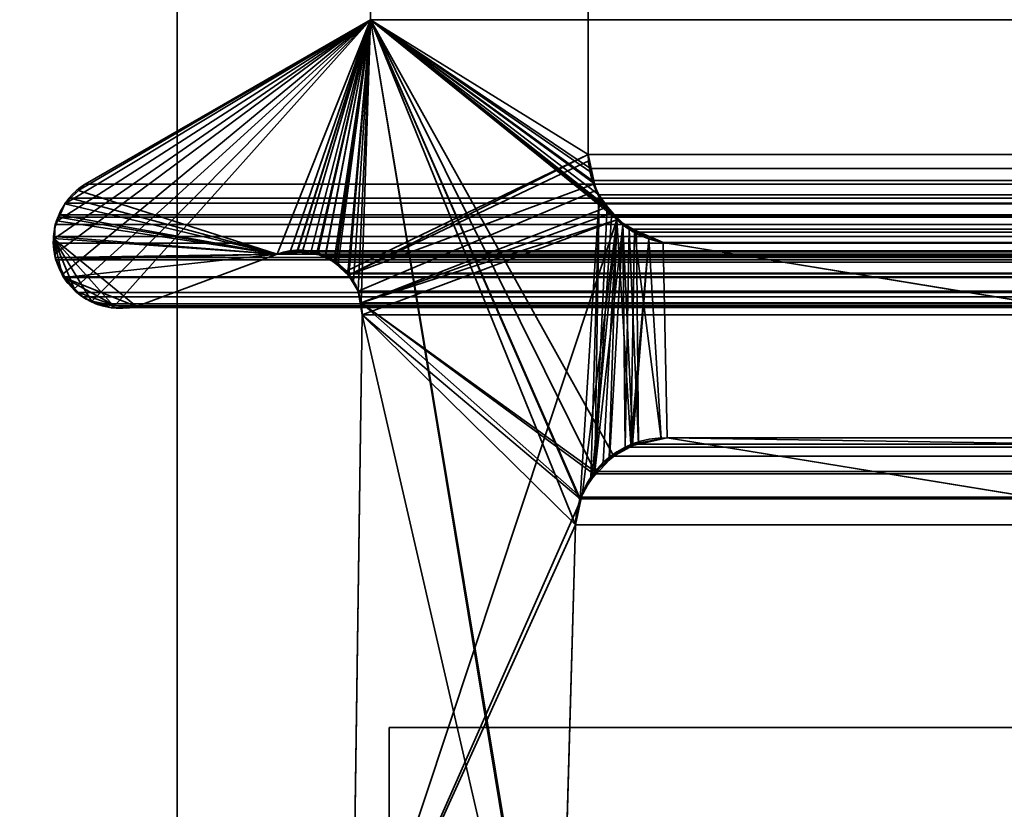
# Model space of a CAD drawing. Header units: millimetres. Extents: x -508 to 6708, y -115 to 193.
# Tile 48 of 256: x -313.74 to -309.1, y 2.63 to 6.35. Entities that reach past the tile are written whole.
import ezdxf

# ---------------------------------------------------------------- set-up
doc = ezdxf.new("R2010")
doc.units = ezdxf.units.MM
doc.layers.add('151', color=7, linetype='Continuous', true_color=0xffffff)

# ---------------------------------------------------------------- blocks, each defined once
blk = doc.blocks.new('UG_SURFACE_001')
at = {"layer": '151', "color": 252, "linetype": 'Continuous', "lineweight": 35}
for points in [[(507.5, -10, 2215.25), (507.5, 174.4, 2215.25), (-507.5, 174.4, 2215.25), (-507.5, -10, 2215.25)], [(-357.5, -10, 2065.2499), (-357.5, 174.4, 2065.2499), (357.5, 174.4, 2065.2499), (357.5, -10, 2065.2499)]]:
    blk.add_3dface(points, dxfattribs=at)
blk = doc.blocks.new('UG_SURFACE_084')
at = {"layer": '151', "color": 252, "linetype": 'Continuous', "lineweight": 35}
for points in [[(-314.5, 13.42, 2021.75), (-314.5, -21.92, 2021.75), (-313, -21.92, 2020.2501), (-313, 13.42, 2020.2501)], [(-313, 13.42, -7.75), (-313, -21.92, -7.75), (-314.5, -21.92, -7.75), (-314.5, 13.42, -7.75)], [(-313, -21.92, 2020.2501), (-313, -21.92, -7.75), (-313, 13.42, -7.75), (-313, 13.42, 2020.2501)]]:
    blk.add_3dface(points, dxfattribs=at)
blk = doc.blocks.new('UG_SURFACE_085')
at = {"layer": '151', "color": 252, "linetype": 'Continuous', "lineweight": 35}
for points in [[(-314.5, 13.42, 2021.75), (-314.5, -21.92, 2021.75), (-313, -21.92, 2020.2501), (-313, 13.42, 2020.2501)], [(-313, 13.42, -7.75), (-313, -21.92, -7.75), (-314.5, -21.92, -7.75), (-314.5, 13.42, -7.75)], [(-313, -21.92, 2020.2501), (-313, -21.92, -7.75), (-313, 13.42, -7.75), (-313, 13.42, 2020.2501)]]:
    blk.add_3dface(points, dxfattribs=at)
blk = doc.blocks.new('UG_SURFACE_086')
at = {"layer": '151', "color": 252, "linetype": 'Continuous', "lineweight": 35}
for points in [[(-314.5, -21.92, 2021.75), (314.5, -21.92, 2021.75), (314.5, 13.42, 2021.75), (-314.5, 13.42, 2021.75)], [(-314.5, -21.92, 2021.75), (-314.5, 13.42, 2021.75), (-313, 13.42, 2020.2501), (-313, -21.92, 2020.2501)], [(-313, -21.92, 2020.2501), (-313, 13.42, 2020.2501), (313, 13.42, 2020.2501), (313, -21.92, 2020.2501)]]:
    blk.add_3dface(points, dxfattribs=at)
blk = doc.blocks.new('UG_SURFACE_089')
at = {"layer": '151', "color": 252, "linetype": 'Continuous', "lineweight": 35}
for points in [[(-312, 3.0145, -6.75), (-297, 3.0145, -6.75), (-297, 3.0145, -7.75), (-312, 3.0145, -7.75)], [(-297, 3.0145, -6.75), (-312, 3.0145, -6.75), (-312, -16.9528, -6.75), (312, -16.9528, -6.75)], [(-312, -16.9528, -7.75), (-312, 3.0145, -7.75), (-297, 3.0145, -7.75)], [(-297, 3.0145, -7.75), (297, 3.0145, -7.75), (-312, -16.9528, -7.75)], [(297, 3.0145, -7.75), (312, 3.0145, -7.75), (312, -16.9528, -7.75), (-312, -16.9528, -7.75)], [(-312, -16.9528, -6.75), (-312, 3.0145, -6.75), (-312, 3.0145, -7.75), (-312, -16.9528, -7.75)]]:
    blk.add_3dface(points, dxfattribs=at)
blk = doc.blocks.new('UG_SURFACE_092')
at = {"layer": '151', "color": 7, "linetype": 'Continuous', "lineweight": 35}
for points in [[(-311.0615, 10.8663, -7.75), (-311.0615, 5.7187, -7.75), (-312.0888, 6.3541, -7.75), (-312.0888, 10.6334, -7.75)], [(-311.0615, 5.7187, 2018.3115), (-311.0615, 10.8663, 2018.3115), (-312.0888, 10.6334, 2019.3388), (-312.0888, 6.3541, 2019.3388)], [(-311.0615, 5.7187, -7.75), (-311.0615, 10.8663, -7.75), (-311.0615, 10.8663, 2018.3115), (-311.0615, 5.7187, 2018.3115)], [(-312.0888, 6.3541, 2019.3388), (-312.0888, 10.6334, 2019.3388), (-312.0888, 10.6334, -7.75), (-312.0888, 6.3541, -7.75)], [(-312.0888, 6.3541, -7.75), (-313.5389, 5.1543, -7.75), (-313.5765, 5.2316, -7.75), (-313.5801, 5.2475, -7.75)], [(-313.5801, 5.2475, -7.75), (-313.5798, 5.3223, -7.75), (-312.0888, 6.3541, -7.75)], [(-313.5798, 5.3223, -7.75), (-313.5797, 5.3707, -7.75), (-313.5652, 5.4049, -7.75), (-312.0888, 6.3541, -7.75)], [(-312.0888, 6.3541, -7.75), (-313.5652, 5.4049, -7.75), (-313.5309, 5.4856, -7.75)], [(-313.4858, 5.0843, -7.75), (-313.5192, 5.1139, -7.75), (-313.5389, 5.1543, -7.75), (-312.0888, 6.3541, -7.75)], [(-313.5309, 5.4856, -7.75), (-313.53, 5.4877, -7.75), (-313.4643, 5.55, -7.75), (-312.0888, 6.3541, -7.75)], [(-313.4027, 5.0268, -7.75), (-313.4325, 5.0372, -7.75), (-313.4858, 5.0843, -7.75), (-312.0888, 6.3541, -7.75)], [(-312.5291, 5.2483, 2019.7792), (-312.0888, 6.3541, 2019.3388), (-313.4353, 5.5775, 2020.6852), (-313.4657, 5.5488, 2020.7157)], [(-313.4643, 5.55, -7.75), (-313.4353, 5.5775, -7.75), (-312.0888, 6.3541, -7.75)], [(-313.4353, 5.5775, 2020.6852), (-312.0888, 6.3541, 2019.3388), (-312.0888, 6.3541, -7.75), (-313.4353, 5.5775, -7.75)], [(-313.3034, 4.995, -7.75), (-313.3103, 4.9946, -7.75), (-313.4027, 5.0268, -7.75), (-312.0888, 6.3541, -7.75)], [(-312.0888, 6.3541, -7.75), (-312.5291, 5.2483, -7.75), (-313.1932, 5.0016, -7.75), (-313.3034, 4.995, -7.75)], [(-312.4342, 5.2625, -7.75), (-312.5291, 5.2483, -7.75), (-312.0888, 6.3541, -7.75)], [(-312.0888, 6.3541, 2019.3388), (-312.5291, 5.2483, 2019.7792), (-312.4344, 5.2561, 2019.6843)], [(-312.4344, 5.2561, 2019.6843), (-312.3686, 5.2615, 2019.6187), (-312.0888, 6.3541, 2019.3388)], [(-312.0888, 6.3541, -7.75), (-312.4077, 5.2665, -7.75), (-312.4342, 5.2625, -7.75)], [(-312.3372, 5.2488, -7.75), (-312.4077, 5.2665, -7.75), (-312.0888, 6.3541, -7.75)], [(-312.0888, 6.3541, 2019.3388), (-312.3686, 5.2615, 2019.6187), (-312.3375, 5.2472, 2019.5875)], [(-312.3375, 5.2472, 2019.5875), (-312.2501, 5.2071, 2019.5), (-312.0888, 6.3541, 2019.3388)], [(-312.0888, 6.3541, -7.75), (-312.3017, 5.2399, -7.75), (-312.3372, 5.2488, -7.75)], [(-312.2533, 5.2043, -7.75), (-312.3017, 5.2399, -7.75), (-312.0888, 6.3541, -7.75)], [(-312.0888, 6.3541, -7.75), (-311.0615, 5.7187, -7.75), (-312.2038, 5.1678, -7.75), (-312.2533, 5.2043, -7.75)], [(-312.2501, 5.2071, 2019.5), (-312.2416, 5.2033, 2019.4917), (-312.0888, 6.3541, 2019.3388)], [(-312.0888, 6.3541, 2019.3388), (-312.2416, 5.2033, 2019.4917), (-312.1915, 5.1456, 2019.4414)], [(-312.1915, 5.1456, 2019.4414), (-312.1682, 5.1188, 2019.4182), (-312.0888, 6.3541, 2019.3388)], [(-312.0888, 6.3541, 2019.3388), (-312.1682, 5.1188, 2019.4182), (-312.1465, 5.0731, 2019.3965)], [(-312.1465, 5.0731, 2019.3965), (-312.1321, 5.0177, 2019.3822), (-312.0888, 6.3541, 2019.3388)], [(-311.1883, 0.8784, 2018.4383), (-312.0888, 6.3541, 2019.3388), (-312.1321, 5.0177, 2019.3822), (-312.1284, 4.9608, 2019.3784)], [(-312.0888, 6.3541, 2019.3388), (-311.0538, 5.638, 2018.3039), (-311.0586, 5.6882, 2018.3086), (-311.0615, 5.7187, 2018.3115)], [(-312.0888, 6.3541, 2019.3388), (-311.1005, 4.0942, 2018.3506), (-311.0099, 5.5167, 2018.26), (-311.0334, 5.5817, 2018.2834)], [(-312.0888, 6.3541, 2019.3388), (-311.2011, 0.9593, 2018.451), (-311.2049, 1.0412, 2018.4548)], [(-311.0334, 5.5817, 2018.2834), (-311.0538, 5.638, 2018.3039), (-312.0888, 6.3541, 2019.3388)], [(-312.0888, 6.3541, 2019.3388), (-311.1224, 3.9715, 2018.3723), (-311.1013, 4.0895, 2018.3513)], [(-312.0888, 6.3541, 2019.3388), (-311.1883, 0.8784, 2018.4383), (-311.2011, 0.9593, 2018.451)], [(-311.2049, 1.0412, 2018.4548), (-311.1224, 3.9715, 2018.3723), (-312.0888, 6.3541, 2019.3388)], [(-311.1013, 4.0895, 2018.3513), (-311.1005, 4.0942, 2018.3506), (-312.0888, 6.3541, 2019.3388)], [(-312.1919, 5.1482, -7.75), (-312.2038, 5.1678, -7.75), (-311.0615, 5.7187, -7.75)], [(-312.1919, 5.1482, -7.75), (-311.0615, 5.7187, -7.75), (-311.0553, 5.689, -7.75)], [(-311.0615, 5.7187, -7.75), (-311.0615, 5.7187, 2018.3115), (-311.0586, 5.6882, 2018.3086)], [(-311.0586, 5.6882, 2018.3086), (-311.0553, 5.689, -7.75), (-311.0615, 5.7187, -7.75)], [(-311.0553, 5.689, -7.75), (-311.0323, 5.5798, -7.75), (-312.1919, 5.1482, -7.75)], [(-311.0553, 5.689, -7.75), (-311.0586, 5.6882, 2018.3086), (-311.0538, 5.638, 2018.3039)], [(-311.0553, 5.689, -7.75), (-311.0538, 5.638, 2018.3039), (-311.0334, 5.5817, 2018.2834)], [(-311.0334, 5.5817, 2018.2834), (-311.0323, 5.5798, -7.75), (-311.0553, 5.689, -7.75)], [(-313.4643, 5.55, -7.75), (-313.4657, 5.5488, 2020.7157), (-313.4353, 5.5775, 2020.6852)], [(-313.4353, 5.5775, 2020.6852), (-313.4353, 5.5775, -7.75), (-313.4643, 5.55, -7.75)], [(-311.0323, 5.5798, -7.75), (-311.0258, 5.5488, -7.75), (-312.1465, 5.0731, -7.75), (-312.1919, 5.1482, -7.75)], [(-311.0258, 5.5488, -7.75), (-311.0334, 5.5817, 2018.2834), (-311.0099, 5.5167, 2018.26)], [(-311.0258, 5.5488, -7.75), (-311.0323, 5.5798, -7.75), (-311.0334, 5.5817, 2018.2834)], [(-312.5291, 5.2483, 2019.7792), (-313.4657, 5.5488, 2020.7157), (-313.5294, 5.4886, 2020.7794), (-313.5309, 5.4854, 2020.7808)], [(-313.4657, 5.5488, 2020.7157), (-313.4643, 5.55, -7.75), (-313.53, 5.4877, -7.75)], [(-313.53, 5.4877, -7.75), (-313.5294, 5.4886, 2020.7794), (-313.4657, 5.5488, 2020.7157)], [(-312.1321, 5.0177, -7.75), (-312.1465, 5.0731, -7.75), (-311.0258, 5.5488, -7.75), (-310.9703, 5.471, -7.75)], [(-311.0258, 5.5488, -7.75), (-311.0099, 5.5167, 2018.26), (-310.973, 5.4733, 2018.223)], [(-310.973, 5.4733, 2018.223), (-310.9703, 5.471, -7.75), (-311.0258, 5.5488, -7.75)], [(-313.5652, 5.4049, -7.75), (-313.5679, 5.405, 2020.8178), (-313.5309, 5.4854, 2020.7808)], [(-313.5309, 5.4854, 2020.7808), (-313.5679, 5.405, 2020.8178), (-312.5291, 5.2483, 2019.7792)], [(-313.5309, 5.4854, 2020.7808), (-313.5309, 5.4856, -7.75), (-313.5652, 5.4049, -7.75)], [(-313.5309, 5.4856, -7.75), (-313.5309, 5.4854, 2020.7808), (-313.5294, 5.4886, 2020.7794)], [(-313.5294, 5.4886, 2020.7794), (-313.53, 5.4877, -7.75), (-313.5309, 5.4856, -7.75)], [(-311.0099, 5.5167, 2018.26), (-311.1005, 4.0942, 2018.3506), (-311.049, 4.1885, 2018.2989)], [(-311.049, 4.1885, 2018.2989), (-311.0305, 4.2222, 2018.2805), (-311.0099, 5.5167, 2018.26)], [(-310.973, 5.4733, 2018.223), (-311.0099, 5.5167, 2018.26), (-311.0305, 4.2222, 2018.2805)], [(-310.9703, 5.471, -7.75), (-310.9502, 5.4428, -7.75), (-312.1321, 5.0177, -7.75)], [(-310.9502, 5.4428, -7.75), (-310.9266, 5.4097, -7.75), (-312.1321, 5.0177, -7.75)], [(-311.0305, 4.2222, 2018.2805), (-310.9507, 5.447, 2018.2006), (-310.973, 5.4733, 2018.223)], [(-311.0305, 4.2222, 2018.2805), (-310.8988, 5.386, 2018.1489), (-310.9507, 5.447, 2018.2006)], [(-310.9703, 5.471, -7.75), (-310.973, 5.4733, 2018.223), (-310.9507, 5.447, 2018.2006)], [(-310.9507, 5.447, 2018.2006), (-310.9502, 5.4428, -7.75), (-310.9703, 5.471, -7.75)], [(-310.9502, 5.4428, -7.75), (-310.9507, 5.447, 2018.2006), (-310.8988, 5.386, 2018.1489)], [(-310.8988, 5.386, 2018.1489), (-310.9266, 5.4097, -7.75), (-310.9502, 5.4428, -7.75)], [(-313.5679, 5.405, 2020.8178), (-313.5757, 5.388, 2020.8256), (-313.5833, 5.3218, 2020.8333), (-312.5291, 5.2483, 2019.7792)], [(-313.5798, 5.3223, -7.75), (-313.5833, 5.3218, 2020.8333), (-313.5757, 5.388, 2020.8256)], [(-313.5757, 5.388, 2020.8256), (-313.5797, 5.3707, -7.75), (-313.5798, 5.3223, -7.75)], [(-313.5797, 5.3707, -7.75), (-313.5757, 5.388, 2020.8256), (-313.5679, 5.405, 2020.8178)], [(-313.5679, 5.405, 2020.8178), (-313.5652, 5.4049, -7.75), (-313.5797, 5.3707, -7.75)], [(-312.175, 1.6459, -7.75), (-310.9266, 5.4097, -7.75), (-311.0892, 4.1239, -7.75), (-311.0969, 4.0887, -7.75)], [(-310.9266, 5.4097, -7.75), (-312.175, 1.6459, -7.75), (-312.1284, 4.9608, -7.75)], [(-312.1284, 4.9608, -7.75), (-312.1321, 5.0177, -7.75), (-310.9266, 5.4097, -7.75)], [(-311.0451, 4.1872, -7.75), (-311.0892, 4.1239, -7.75), (-310.9266, 5.4097, -7.75)], [(-310.9266, 5.4097, -7.75), (-310.9905, 4.2657, -7.75), (-311.0451, 4.1872, -7.75)], [(-310.9634, 4.2832, -7.75), (-310.9905, 4.2657, -7.75), (-310.9266, 5.4097, -7.75)], [(-310.9266, 5.4097, -7.75), (-310.8611, 4.3495, -7.75), (-310.9634, 4.2832, -7.75)], [(-310.8611, 4.3495, -7.75), (-310.9266, 5.4097, -7.75), (-310.843, 5.3596, -7.75)], [(-310.9266, 5.4097, -7.75), (-310.8988, 5.386, 2018.1489), (-310.8453, 5.3626, 2018.0953)], [(-310.8453, 5.3626, 2018.0953), (-310.843, 5.3596, -7.75), (-310.9266, 5.4097, -7.75)], [(-310.8988, 5.386, 2018.1489), (-311.0305, 4.2222, 2018.2805), (-310.962, 4.2773, 2018.2121)], [(-310.962, 4.2773, 2018.2121), (-310.8867, 4.3379, 2018.1367), (-310.8988, 5.386, 2018.1489)], [(-310.8988, 5.386, 2018.1489), (-310.8867, 4.3379, 2018.1367), (-310.8517, 4.3455, 2018.1017)], [(-310.8517, 4.3455, 2018.1017), (-310.7177, 4.3748, 2017.9677), (-310.8453, 5.3626, 2018.0953), (-310.8988, 5.386, 2018.1489)], [(-310.843, 5.3596, -7.75), (-310.7763, 5.3197, -7.75), (-310.8611, 4.3495, -7.75)], [(-310.7177, 4.3748, 2017.9677), (-310.6892, 4.381, 2017.9391), (-310.7079, 5.3024, 2017.9579), (-310.8453, 5.3626, 2018.0953)], [(-310.843, 5.3596, -7.75), (-310.8453, 5.3626, 2018.0953), (-310.7079, 5.3024, 2017.9579)], [(-310.7079, 5.3024, 2017.9579), (-310.7763, 5.3197, -7.75), (-310.843, 5.3596, -7.75)], [(-313.5765, 5.2316, 2020.8266), (-313.5858, 5.2992, 2020.8359), (-313.5798, 5.3223, -7.75)], [(-313.5858, 5.2992, 2020.8359), (-313.5833, 5.3218, 2020.8333), (-313.5798, 5.3223, -7.75)], [(-313.5833, 5.3218, 2020.8333), (-313.5858, 5.2992, 2020.8359), (-313.5765, 5.2316, 2020.8266), (-313.5431, 5.1528, 2020.793)], [(-313.5431, 5.1528, 2020.793), (-313.486, 5.0866, 2020.736), (-313.5833, 5.3218, 2020.8333)], [(-313.5833, 5.3218, 2020.8333), (-313.3028, 5.0054, 2020.5529), (-313.215, 4.9969, 2020.4649), (-313.1932, 5.0016, 2020.4432)], [(-313.486, 5.0866, 2020.736), (-313.4479, 5.0471, 2020.6978), (-313.4038, 5.0239, 2020.6537), (-313.5833, 5.3218, 2020.8333)], [(-313.4038, 5.0239, 2020.6537), (-313.3833, 5.0132, 2020.6335), (-313.3028, 5.0054, 2020.5529), (-313.5833, 5.3218, 2020.8333)], [(-313.1932, 5.0016, 2020.4432), (-312.5291, 5.2483, 2019.7792), (-313.5833, 5.3218, 2020.8333)], [(-313.5798, 5.3223, -7.75), (-313.5801, 5.2475, -7.75), (-313.5765, 5.2316, 2020.8266)], [(-310.8522, 4.3511, -7.75), (-310.8611, 4.3495, -7.75), (-310.7763, 5.3197, -7.75)], [(-310.7174, 4.3758, -7.75), (-310.8522, 4.3511, -7.75), (-310.7763, 5.3197, -7.75)], [(-310.7763, 5.3197, -7.75), (-310.7079, 5.3024, -7.75), (-310.6892, 4.381, -7.75), (-310.7174, 4.3758, -7.75)], [(-310.7079, 5.3024, 2017.9579), (-310.7079, 5.3024, -7.75), (-310.7763, 5.3197, -7.75)], [(-301.5852, 2.8982, -7.75), (-310.6892, 4.381, -7.75), (-310.7079, 5.3024, -7.75), (-304.4892, 4.2872, -7.75)], [(-304.4892, 4.2872, 2011.7393), (-310.7079, 5.3024, 2017.9579), (-310.6892, 4.381, 2017.9391)], [(-304.4892, 4.2872, -7.75), (-310.7079, 5.3024, -7.75), (-310.7079, 5.3024, 2017.9579), (-304.4892, 4.2872, 2011.7393)], [(-312.5291, 5.2483, 2019.7792), (-313.1932, 5.0016, 2020.4432), (-313.1932, 5.0016, -7.75), (-312.5291, 5.2483, -7.75)], [(-312.5291, 5.2483, -7.75), (-312.4342, 5.2625, -7.75), (-312.4344, 5.2561, 2019.6843)], [(-312.4344, 5.2561, 2019.6843), (-312.5291, 5.2483, 2019.7792), (-312.5291, 5.2483, -7.75)], [(-312.3686, 5.2615, 2019.6187), (-312.4344, 5.2561, 2019.6843), (-312.4342, 5.2625, -7.75)], [(-312.3686, 5.2615, 2019.6187), (-312.4342, 5.2625, -7.75), (-312.4077, 5.2665, -7.75)], [(-312.4077, 5.2665, -7.75), (-312.3372, 5.2488, -7.75), (-312.3375, 5.2472, 2019.5875)], [(-312.3375, 5.2472, 2019.5875), (-312.3686, 5.2615, 2019.6187), (-312.4077, 5.2665, -7.75)], [(-312.3375, 5.2472, 2019.5875), (-312.3372, 5.2488, -7.75), (-312.3017, 5.2399, -7.75)], [(-313.5801, 5.2475, -7.75), (-313.5765, 5.2316, -7.75), (-313.5765, 5.2316, 2020.8266)], [(-313.5765, 5.2316, -7.75), (-313.5389, 5.1543, -7.75), (-313.5431, 5.1528, 2020.793)], [(-313.5431, 5.1528, 2020.793), (-313.5765, 5.2316, 2020.8266), (-313.5765, 5.2316, -7.75)], [(-312.2501, 5.2071, 2019.5), (-312.3375, 5.2472, 2019.5875), (-312.3017, 5.2399, -7.75)], [(-312.3017, 5.2399, -7.75), (-312.2533, 5.2043, -7.75), (-312.2501, 5.2071, 2019.5)], [(-312.2416, 5.2033, 2019.4917), (-312.2501, 5.2071, 2019.5), (-312.2533, 5.2043, -7.75)], [(-312.2533, 5.2043, -7.75), (-312.2038, 5.1678, -7.75), (-312.1915, 5.1456, 2019.4414)], [(-312.1915, 5.1456, 2019.4414), (-312.2416, 5.2033, 2019.4917), (-312.2533, 5.2043, -7.75)], [(-312.2038, 5.1678, -7.75), (-312.1919, 5.1482, -7.75), (-312.1915, 5.1456, 2019.4414)], [(-313.5377, 5.1404, 2020.7877), (-313.5431, 5.1528, 2020.793), (-313.5389, 5.1543, -7.75)], [(-313.5431, 5.1528, 2020.793), (-313.5377, 5.1404, 2020.7877), (-313.486, 5.0866, 2020.736)], [(-313.5389, 5.1543, -7.75), (-313.5192, 5.1139, -7.75), (-313.5377, 5.1404, 2020.7877)], [(-313.486, 5.0866, 2020.736), (-313.5377, 5.1404, 2020.7877), (-313.5192, 5.1139, -7.75)], [(-313.5192, 5.1139, -7.75), (-313.4858, 5.0843, -7.75), (-313.486, 5.0866, 2020.736)], [(-312.1919, 5.1482, -7.75), (-312.1465, 5.0731, -7.75), (-312.1465, 5.0731, 2019.3965)], [(-312.1465, 5.0731, 2019.3965), (-312.1682, 5.1188, 2019.4182), (-312.1919, 5.1482, -7.75)], [(-312.1682, 5.1188, 2019.4182), (-312.1915, 5.1456, 2019.4414), (-312.1919, 5.1482, -7.75)], [(-313.4479, 5.0471, 2020.6978), (-313.486, 5.0866, 2020.736), (-313.4858, 5.0843, -7.75)], [(-313.4858, 5.0843, -7.75), (-313.4325, 5.0372, -7.75), (-313.4479, 5.0471, 2020.6978)], [(-312.1465, 5.0731, -7.75), (-312.1321, 5.0177, -7.75), (-312.1284, 4.9608, 2019.3784)], [(-312.1284, 4.9608, 2019.3784), (-312.1321, 5.0177, 2019.3822), (-312.1465, 5.0731, -7.75)], [(-312.1321, 5.0177, 2019.3822), (-312.1465, 5.0731, 2019.3965), (-312.1465, 5.0731, -7.75)], [(-313.4038, 5.0239, 2020.6537), (-313.4479, 5.0471, 2020.6978), (-313.4325, 5.0372, -7.75)], [(-313.4325, 5.0372, -7.75), (-313.4027, 5.0268, -7.75), (-313.4038, 5.0239, 2020.6537)], [(-313.3833, 5.0132, 2020.6335), (-313.4038, 5.0239, 2020.6537), (-313.4027, 5.0268, -7.75)], [(-313.4027, 5.0268, -7.75), (-313.3103, 4.9946, -7.75), (-313.3028, 5.0054, 2020.5529)], [(-313.3028, 5.0054, 2020.5529), (-313.3833, 5.0132, 2020.6335), (-313.4027, 5.0268, -7.75)], [(-312.1321, 5.0177, -7.75), (-312.1284, 4.9608, -7.75), (-312.1284, 4.9608, 2019.3784)], [(-313.3103, 4.9946, -7.75), (-313.3034, 4.995, -7.75), (-313.3028, 5.0054, 2020.5529)], [(-313.215, 4.9969, 2020.4649), (-313.3028, 5.0054, 2020.5529), (-313.3034, 4.995, -7.75)], [(-313.3034, 4.995, -7.75), (-313.1932, 5.0016, -7.75), (-313.1932, 5.0016, 2020.4432)], [(-313.1932, 5.0016, 2020.4432), (-313.215, 4.9969, 2020.4649), (-313.3034, 4.995, -7.75)], [(-312.175, 1.6459, 2019.4249), (-312.1284, 4.9608, 2019.3784), (-312.1284, 4.9608, -7.75), (-312.175, 1.6459, -7.75)], [(-312.1284, 4.9608, 2019.3784), (-312.175, 1.6459, 2019.4249), (-312.1741, 1.4847, 2019.424), (-311.1883, 0.8784, 2018.4383)], [(-310.8522, 4.3511, -7.75), (-310.7174, 4.3758, -7.75), (-310.7177, 4.3748, 2017.9677)], [(-310.7177, 4.3748, 2017.9677), (-310.8517, 4.3455, 2018.1017), (-310.8522, 4.3511, -7.75)], [(-310.6892, 4.381, 2017.9391), (-310.7177, 4.3748, 2017.9677), (-310.7174, 4.3758, -7.75)], [(-310.7174, 4.3758, -7.75), (-310.6892, 4.381, -7.75), (-310.6892, 4.381, 2017.9391)], [(-310.6892, 4.381, 2017.9391), (-301.5852, 2.8982, 2008.8351), (-304.4552, 4.2832, 2011.7052), (-304.4892, 4.2872, 2011.7393)], [(-310.6892, 4.381, -7.75), (-301.5852, 2.8982, -7.75), (-301.5852, 2.8982, 2008.8351), (-310.6892, 4.381, 2017.9391)], [(-310.9634, 4.2832, -7.75), (-310.8611, 4.3495, -7.75), (-310.8517, 4.3455, 2018.1017)], [(-310.8517, 4.3455, 2018.1017), (-310.8867, 4.3379, 2018.1367), (-310.9634, 4.2832, -7.75)], [(-310.8867, 4.3379, 2018.1367), (-310.962, 4.2773, 2018.2121), (-310.9634, 4.2832, -7.75)], [(-310.8611, 4.3495, -7.75), (-310.8522, 4.3511, -7.75), (-310.8517, 4.3455, 2018.1017)], [(-311.0451, 4.1872, -7.75), (-310.9905, 4.2657, -7.75), (-310.962, 4.2773, 2018.2121)], [(-310.962, 4.2773, 2018.2121), (-311.0305, 4.2222, 2018.2805), (-311.0451, 4.1872, -7.75)], [(-310.9905, 4.2657, -7.75), (-310.9634, 4.2832, -7.75), (-310.962, 4.2773, 2018.2121)], [(-311.049, 4.1885, 2018.2989), (-311.1005, 4.0942, 2018.3506), (-311.0892, 4.1239, -7.75)], [(-311.0892, 4.1239, -7.75), (-311.0451, 4.1872, -7.75), (-311.049, 4.1885, 2018.2989)], [(-311.0305, 4.2222, 2018.2805), (-311.049, 4.1885, 2018.2989), (-311.0451, 4.1872, -7.75)], [(-311.0969, 4.0887, -7.75), (-311.1224, 3.9715, -7.75), (-312.175, 1.6459, -7.75)], [(-311.1224, 3.9715, -7.75), (-311.0969, 4.0887, -7.75), (-311.1013, 4.0895, 2018.3513)], [(-311.1013, 4.0895, 2018.3513), (-311.1224, 3.9715, 2018.3723), (-311.1224, 3.9715, -7.75)], [(-311.1005, 4.0942, 2018.3506), (-311.1013, 4.0895, 2018.3513), (-311.0969, 4.0887, -7.75)], [(-311.0969, 4.0887, -7.75), (-311.0892, 4.1239, -7.75), (-311.1005, 4.0942, 2018.3506)], [(-311.1224, 3.9715, -7.75), (-311.2049, 1.0412, -7.75), (-312.1744, 1.4846, -7.75), (-312.175, 1.6459, -7.75)], [(-311.2049, 1.0412, -7.75), (-311.1224, 3.9715, -7.75), (-311.1224, 3.9715, 2018.3723), (-311.2049, 1.0412, 2018.4548)]]:
    blk.add_3dface(points, dxfattribs=at)
blk = doc.blocks.new('UG_SURFACE_093')
at = {"layer": '151', "color": 7, "linetype": 'Continuous', "lineweight": 35}
for points in [[(-312.0888, 6.3541, 2019.3388), (-312.0888, 10.6334, 2019.3388), (-311.0615, 10.8663, 2018.3115), (-311.0615, 5.7187, 2018.3115)], [(-311.0615, 5.7187, 2018.3115), (-311.0615, 10.8663, 2018.3115), (311.0615, 10.8663, 2018.3115), (311.0615, 5.7187, 2018.3115)], [(312.0888, 6.3541, 2019.3388), (312.0888, 10.6334, 2019.3388), (-312.0888, 10.6334, 2019.3388), (-312.0888, 6.3541, 2019.3388)], [(-313.5041, 5.5125, 2020.7541), (-313.4353, 5.5775, 2020.6852), (-312.0888, 6.3541, 2019.3388), (-312.5291, 5.2483, 2019.7792)], [(313.4353, 5.5775, 2020.6852), (312.0888, 6.3541, 2019.3388), (-312.0888, 6.3541, 2019.3388), (-313.4353, 5.5775, 2020.6852)], [(-312.0888, 6.3541, 2019.3388), (-312.4664, 5.2642, 2019.7165), (-312.5291, 5.2483, 2019.7792)], [(-312.4352, 5.2596, 2019.6853), (-312.4664, 5.2642, 2019.7165), (-312.0888, 6.3541, 2019.3388)], [(-312.0888, 6.3541, 2019.3388), (-312.3428, 5.2462, 2019.5928), (-312.4352, 5.2596, 2019.6853)], [(-312.0888, 6.3541, 2019.3388), (-312.3025, 5.2403, 2019.5525), (-312.3428, 5.2462, 2019.5928)], [(-312.262, 5.2093, 2019.5119), (-312.3025, 5.2403, 2019.5525), (-312.0888, 6.3541, 2019.3388)], [(-312.0888, 6.3541, 2019.3388), (-312.1961, 5.1589, 2019.4461), (-312.262, 5.2093, 2019.5119)], [(-312.1465, 5.0731, 2019.3965), (-312.1939, 5.1552, 2019.444), (-312.1961, 5.1589, 2019.4461), (-312.0888, 6.3541, 2019.3388)], [(-312.1321, 5.0177, 2019.3822), (-312.1465, 5.0731, 2019.3965), (-312.0888, 6.3541, 2019.3388), (-311.0305, 4.2222, 2018.2805)], [(-312.0888, 6.3541, 2019.3388), (-310.8693, 5.365, 2018.1193), (-310.8867, 4.3379, 2018.1367), (-310.9405, 4.2946, 2018.1906)], [(-310.9405, 4.2946, 2018.1906), (-311.0305, 4.2222, 2018.2805), (-312.0888, 6.3541, 2019.3388)], [(-312.0888, 6.3541, 2019.3388), (-310.991, 5.4854, 2018.2409), (-310.9331, 5.4281, 2018.1832)], [(-312.0888, 6.3541, 2019.3388), (-311.0433, 5.596, 2018.2934), (-311.0109, 5.5274, 2018.261)], [(-312.0888, 6.3541, 2019.3388), (-311.0615, 5.7187, 2018.3115), (-311.0516, 5.6518, 2018.3015)], [(-311.0109, 5.5274, 2018.261), (-310.991, 5.4854, 2018.2409), (-312.0888, 6.3541, 2019.3388)], [(-311.0516, 5.6518, 2018.3015), (-311.0433, 5.596, 2018.2934), (-312.0888, 6.3541, 2019.3388)], [(-310.9331, 5.4281, 2018.1832), (-310.8693, 5.365, 2018.1193), (-312.0888, 6.3541, 2019.3388)], [(-311.0516, 5.6518, 2018.3015), (-311.0615, 5.7187, 2018.3115), (311.0615, 5.7187, 2018.3115)], [(311.0615, 5.7187, 2018.3115), (311.055, 5.6507, 2018.3051), (-311.0516, 5.6518, 2018.3015)], [(-311.0516, 5.6518, 2018.3015), (311.055, 5.6507, 2018.3051), (311.0538, 5.638, 2018.3039)], [(-311.0433, 5.596, 2018.2934), (-311.0516, 5.6518, 2018.3015), (311.0538, 5.638, 2018.3039)], [(-311.0109, 5.5274, 2018.261), (-311.0433, 5.596, 2018.2934), (311.0538, 5.638, 2018.3039)], [(311.0538, 5.638, 2018.3039), (311.013, 5.5252, 2018.2631), (-311.0109, 5.5274, 2018.261)], [(313.4353, 5.5775, 2020.6852), (-313.4353, 5.5775, 2020.6852), (-313.5041, 5.5125, 2020.7541), (313.5041, 5.5125, 2020.7541)], [(-310.991, 5.4854, 2018.2409), (-311.0109, 5.5274, 2018.261), (311.013, 5.5252, 2018.2631)], [(-313.5551, 5.4328, 2020.8051), (-313.5294, 5.4886, 2020.7794), (-313.5041, 5.5125, 2020.7541), (-312.5291, 5.2483, 2019.7792)], [(-313.5551, 5.4328, 2020.8051), (313.5551, 5.4328, 2020.8051), (313.5294, 5.4886, 2020.7794)], [(-313.5294, 5.4886, 2020.7794), (-313.5551, 5.4328, 2020.8051), (313.5294, 5.4886, 2020.7794)], [(313.5294, 5.4886, 2020.7794), (313.5041, 5.5125, 2020.7541), (-313.5041, 5.5125, 2020.7541), (-313.5294, 5.4886, 2020.7794)], [(-310.991, 5.4854, 2018.2409), (311.013, 5.5252, 2018.2631), (311.0099, 5.5167, 2018.26)], [(-310.9331, 5.4281, 2018.1832), (-310.991, 5.4854, 2018.2409), (311.0099, 5.5167, 2018.26)], [(311.0099, 5.5167, 2018.26), (310.9333, 5.4266, 2018.1832), (-310.9331, 5.4281, 2018.1832)], [(-312.5291, 5.2483, 2019.7792), (-313.5822, 5.3309, 2020.8323), (-313.5757, 5.388, 2020.8256), (-313.5602, 5.4216, 2020.8101)], [(-313.5757, 5.388, 2020.8256), (-313.5822, 5.3309, 2020.8323), (313.5822, 5.3309, 2020.8323)], [(313.5757, 5.388, 2020.8256), (313.5602, 5.4216, 2020.8101), (-313.5602, 5.4216, 2020.8101), (-313.5757, 5.388, 2020.8256)], [(-313.5757, 5.388, 2020.8256), (313.5822, 5.3309, 2020.8323), (313.5757, 5.388, 2020.8256)], [(-312.5291, 5.2483, 2019.7792), (-313.5602, 5.4216, 2020.8101), (-313.5551, 5.4328, 2020.8051)], [(313.5551, 5.4328, 2020.8051), (-313.5551, 5.4328, 2020.8051), (-313.5602, 5.4216, 2020.8101), (313.5602, 5.4216, 2020.8101)], [(-310.8693, 5.365, 2018.1193), (-310.9331, 5.4281, 2018.1832), (310.9333, 5.4266, 2018.1832)], [(-310.8693, 5.365, 2018.1193), (310.9333, 5.4266, 2018.1832), (310.8988, 5.386, 2018.1489)], [(-310.8243, 4.3515, 2018.0743), (-310.8867, 4.3379, 2018.1367), (-310.8693, 5.365, 2018.1193)], [(-310.8335, 5.3511, 2018.0836), (-310.8693, 5.365, 2018.1193), (310.8988, 5.386, 2018.1489)], [(-310.8243, 4.3515, 2018.0743), (-310.8693, 5.365, 2018.1193), (-310.8335, 5.3511, 2018.0836)], [(310.8988, 5.386, 2018.1489), (310.8321, 5.3568, 2018.0821), (-310.8335, 5.3511, 2018.0836)], [(-310.7079, 5.3024, 2017.9579), (-310.8335, 5.3511, 2018.0836), (310.8321, 5.3568, 2018.0821)], [(-310.8335, 5.3511, 2018.0836), (-310.7079, 5.3024, 2017.9579), (-310.6892, 4.381, 2017.9391), (-310.8243, 4.3515, 2018.0743)], [(310.8321, 5.3568, 2018.0821), (310.7079, 5.3024, 2017.9579), (-310.7079, 5.3024, 2017.9579)], [(-313.5765, 5.2316, 2020.8266), (-313.5858, 5.2992, 2020.8359), (-313.5822, 5.3309, 2020.8323), (-312.5291, 5.2483, 2019.7792)], [(313.5822, 5.3309, 2020.8323), (-313.5822, 5.3309, 2020.8323), (-313.5858, 5.2992, 2020.8359)], [(313.5858, 5.2992, 2020.8359), (313.5822, 5.3309, 2020.8323), (-313.5858, 5.2992, 2020.8359)], [(-313.5858, 5.2992, 2020.8359), (-313.5765, 5.2316, 2020.8266), (313.5765, 5.2316, 2020.8266), (313.5858, 5.2992, 2020.8359)], [(-304.4892, 4.2872, 2011.7393), (-310.7079, 5.3024, 2017.9579), (310.7079, 5.3024, 2017.9579), (304.4892, 4.2872, 2011.7393)], [(-301.5852, 2.8982, 2008.8351), (-310.6892, 4.381, 2017.9391), (-310.7079, 5.3024, 2017.9579), (-304.4892, 4.2872, 2011.7393)], [(-312.5291, 5.2483, 2019.7792), (-313.5723, 5.2218, 2020.8223), (-313.5765, 5.2316, 2020.8266)], [(-312.5291, 5.2483, 2019.7792), (-313.5346, 5.1372, 2020.7846), (-313.5377, 5.1404, 2020.7877), (-313.5723, 5.2218, 2020.8223)], [(-313.5346, 5.1372, 2020.7846), (-312.5291, 5.2483, 2019.7792), (-313.1932, 5.0016, 2020.4432)], [(312.5291, 5.2483, 2019.7792), (313.1932, 5.0016, 2020.4432), (-313.1932, 5.0016, 2020.4432), (-312.5291, 5.2483, 2019.7792)], [(312.5291, 5.2483, 2019.7792), (-312.5291, 5.2483, 2019.7792), (-312.4664, 5.2642, 2019.7165)], [(312.5291, 5.2483, 2019.7792), (-312.4664, 5.2642, 2019.7165), (-312.4352, 5.2596, 2019.6853)], [(312.3686, 5.2615, 2019.6187), (-312.4352, 5.2596, 2019.6853), (-312.3428, 5.2462, 2019.5928)], [(312.3686, 5.2615, 2019.6187), (312.4342, 5.2561, 2019.6843), (-312.4352, 5.2596, 2019.6853)], [(-312.4352, 5.2596, 2019.6853), (312.4342, 5.2561, 2019.6843), (312.5291, 5.2483, 2019.7792)], [(-312.3428, 5.2462, 2019.5928), (312.3434, 5.2499, 2019.5932), (312.3686, 5.2615, 2019.6187)], [(312.3434, 5.2499, 2019.5932), (-312.3428, 5.2462, 2019.5928), (-312.3025, 5.2403, 2019.5525)], [(-312.3025, 5.2403, 2019.5525), (312.2604, 5.2119, 2019.5103), (312.3434, 5.2499, 2019.5932)], [(313.5765, 5.2316, 2020.8266), (-313.5765, 5.2316, 2020.8266), (-313.5723, 5.2218, 2020.8223)], [(-313.5723, 5.2218, 2020.8223), (313.5728, 5.2213, 2020.8228), (313.5765, 5.2316, 2020.8266)], [(313.5539, 5.1695, 2020.8039), (-313.5723, 5.2218, 2020.8223), (-313.5377, 5.1404, 2020.7877)], [(313.5539, 5.1695, 2020.8039), (313.5728, 5.2213, 2020.8228), (-313.5723, 5.2218, 2020.8223)], [(-312.3025, 5.2403, 2019.5525), (-312.262, 5.2093, 2019.5119), (312.2604, 5.2119, 2019.5103)], [(312.2416, 5.2033, 2019.4917), (312.2604, 5.2119, 2019.5103), (-312.262, 5.2093, 2019.5119)], [(312.2416, 5.2033, 2019.4917), (-312.262, 5.2093, 2019.5119), (-312.1961, 5.1589, 2019.4461)], [(-312.1961, 5.1589, 2019.4461), (312.1962, 5.151, 2019.4461), (312.2416, 5.2033, 2019.4917)], [(313.5539, 5.1695, 2020.8039), (-313.5377, 5.1404, 2020.7877), (-313.5346, 5.1372, 2020.7846)], [(-313.5346, 5.1372, 2020.7846), (313.5324, 5.1402, 2020.7825), (313.5539, 5.1695, 2020.8039)], [(-312.1961, 5.1589, 2019.4461), (-312.1939, 5.1552, 2019.444), (312.1962, 5.151, 2019.4461)], [(313.4876, 5.0792, 2020.7376), (313.5324, 5.1402, 2020.7825), (-313.5346, 5.1372, 2020.7846)], [(-313.1932, 5.0016, 2020.4432), (-313.215, 4.9969, 2020.4649), (-313.2925, 5.0044, 2020.5426), (-313.5346, 5.1372, 2020.7846)], [(-313.4668, 5.0667, 2020.7167), (-313.5346, 5.1372, 2020.7846), (-313.2925, 5.0044, 2020.5426)], [(-313.5346, 5.1372, 2020.7846), (-313.4668, 5.0667, 2020.7167), (313.4675, 5.0671, 2020.7176)], [(313.4675, 5.0671, 2020.7176), (313.4876, 5.0792, 2020.7376), (-313.5346, 5.1372, 2020.7846)], [(312.1682, 5.1188, 2019.4182), (-312.1939, 5.1552, 2019.444), (-312.1465, 5.0731, 2019.3965)], [(312.1682, 5.1188, 2019.4182), (312.1962, 5.151, 2019.4461), (-312.1939, 5.1552, 2019.444)], [(-312.1465, 5.0731, 2019.3965), (312.1465, 5.0731, 2019.3965), (312.1682, 5.1188, 2019.4182)], [(313.4675, 5.0671, 2020.7176), (-313.4668, 5.0667, 2020.7167), (-313.4479, 5.0471, 2020.6978)], [(-313.385, 5.014, 2020.6349), (-313.4479, 5.0471, 2020.6978), (-313.4668, 5.0667, 2020.7167), (-313.2925, 5.0044, 2020.5426)], [(313.4675, 5.0671, 2020.7176), (-313.4479, 5.0471, 2020.6978), (-313.385, 5.014, 2020.6349)], [(-313.385, 5.014, 2020.6349), (313.3841, 5.0169, 2020.6342), (313.4675, 5.0671, 2020.7176)], [(312.1321, 5.0177, 2019.3822), (-312.1465, 5.0731, 2019.3965), (-312.1321, 5.0177, 2019.3822)], [(312.1321, 5.0177, 2019.3822), (312.1465, 5.0731, 2019.3965), (-312.1465, 5.0731, 2019.3965)], [(313.3841, 5.0169, 2020.6342), (-313.385, 5.014, 2020.6349), (-313.3833, 5.0132, 2020.6335)], [(313.3696, 5.0082, 2020.6196), (313.3841, 5.0169, 2020.6342), (-313.3833, 5.0132, 2020.6335)], [(-312.1321, 5.0177, 2019.3822), (-311.0305, 4.2222, 2018.2805), (-311.0361, 4.2121, 2018.286)], [(-311.0361, 4.2121, 2018.286), (-311.0964, 4.1017, 2018.3465), (-312.1321, 5.0177, 2019.3822)], [(-311.0964, 4.1017, 2018.3465), (-311.1005, 4.0942, 2018.3506), (-312.1284, 4.9608, 2019.3784), (-312.1321, 5.0177, 2019.3822)], [(-312.1321, 5.0177, 2019.3822), (312.1284, 4.9608, 2019.3784), (312.1321, 5.0177, 2019.3822)], [(-312.1321, 5.0177, 2019.3822), (-312.1284, 4.9608, 2019.3784), (312.1284, 4.9608, 2019.3784)], [(-313.2925, 5.0044, 2020.5426), (-313.3833, 5.0132, 2020.6335), (-313.385, 5.014, 2020.6349)], [(-313.3833, 5.0132, 2020.6335), (-313.2925, 5.0044, 2020.5426), (313.2929, 5.0053, 2020.5429)], [(313.2929, 5.0053, 2020.5429), (313.3696, 5.0082, 2020.6196), (-313.3833, 5.0132, 2020.6335)], [(313.2929, 5.0053, 2020.5429), (-313.2925, 5.0044, 2020.5426), (-313.215, 4.9969, 2020.4649)], [(313.1932, 5.0016, 2020.4432), (313.2929, 5.0053, 2020.5429), (-313.215, 4.9969, 2020.4649)], [(-313.215, 4.9969, 2020.4649), (-313.1932, 5.0016, 2020.4432), (313.1932, 5.0016, 2020.4432)], [(-311.1224, 3.9715, 2018.3723), (-311.2049, 1.0412, 2018.4548), (-312.175, 1.6459, 2019.4249), (-312.1284, 4.9608, 2019.3784)], [(312.175, 1.6459, 2019.4249), (312.1284, 4.9608, 2019.3784), (-312.1284, 4.9608, 2019.3784), (-312.175, 1.6459, 2019.4249)], [(-312.1284, 4.9608, 2019.3784), (-311.1005, 4.0942, 2018.3506), (-311.1224, 3.9715, 2018.3723)], [(310.8243, 4.3515, 2018.0743), (-310.8243, 4.3515, 2018.0743), (-310.6892, 4.381, 2017.9391), (310.6892, 4.381, 2017.9391)], [(-310.6892, 4.381, 2017.9391), (-301.5852, 2.8982, 2008.8351), (301.5852, 2.8982, 2008.8351), (310.6892, 4.381, 2017.9391)], [(310.8867, 4.3379, 2018.1367), (-310.9405, 4.2946, 2018.1906), (-310.8867, 4.3379, 2018.1367)], [(310.8867, 4.3379, 2018.1367), (310.9405, 4.2946, 2018.1906), (-310.9405, 4.2946, 2018.1906)], [(-310.8867, 4.3379, 2018.1367), (-310.8243, 4.3515, 2018.0743), (310.8243, 4.3515, 2018.0743), (310.8867, 4.3379, 2018.1367)], [(-311.0305, 4.2222, 2018.2805), (-310.9405, 4.2946, 2018.1906), (310.9405, 4.2946, 2018.1906), (311.0305, 4.2222, 2018.2805)], [(311.0964, 4.1017, 2018.3465), (-311.0964, 4.1017, 2018.3465), (-311.0361, 4.2121, 2018.286), (311.0361, 4.2121, 2018.286)], [(311.0361, 4.2121, 2018.286), (-311.0361, 4.2121, 2018.286), (-311.0305, 4.2222, 2018.2805)], [(311.0305, 4.2222, 2018.2805), (311.0361, 4.2121, 2018.286), (-311.0305, 4.2222, 2018.2805)], [(311.1005, 4.0942, 2018.3506), (-311.1224, 3.9715, 2018.3723), (-311.1005, 4.0942, 2018.3506)], [(311.1005, 4.0942, 2018.3506), (311.1224, 3.9715, 2018.3723), (-311.1224, 3.9715, 2018.3723)], [(-311.1005, 4.0942, 2018.3506), (-311.0964, 4.1017, 2018.3465), (311.0964, 4.1017, 2018.3465), (311.1005, 4.0942, 2018.3506)], [(-311.2049, 1.0412, 2018.4548), (-311.1224, 3.9715, 2018.3723), (311.1224, 3.9715, 2018.3723), (311.2049, 1.0412, 2018.4548)]]:
    blk.add_3dface(points, dxfattribs=at)

msp = doc.modelspace()

# ---------------------------------------------------------------- linework, layer by layer
at = {"layer": '151', "color": 253, "linetype": 'Continuous', "lineweight": -3}
for p, q in [((-313, 13.42, -7.75), (-313, -21.92, -7.75)), ((-313, -21.92, 2020.25), (-313, 13.42, 2020.25)), ((-313, 13.42, -7.75), (-313, -21.92, -7.75)), ((-313, -21.92, 2020.25), (-313, 13.42, 2020.25)), ((-313, -21.92, 2020.25), (-313, 13.42, 2020.25)), ((-313, 13.42, -7.75), (-313, -21.92, -7.75)), ((-311.0615, 10.8663, 2018.3115), (-311.0615, 5.7187, 2018.3115)), ((-311.0615, 10.8663, 2018.3115), (-311.0615, 5.7187, 2018.3115)), ((-311.0615, 5.7187, -7.75), (-311.0615, 10.8663, -7.75)), ((-313.4353, 5.5775, 2020.6853), (-312.0888, 6.3541, 2019.3388)), ((-313.4353, 5.5775, -7.75), (-312.0888, 6.3541, -7.75)), ((-313.4353, 5.5775, 2020.6853), (-312.0888, 6.3541, 2019.3388)), ((-311.0615, 5.7187, -7.75), (-311.0615, 5.7187, 2018.3115)), ((-311.0615, 5.7187, 2018.3115), (311.0615, 5.7187, 2018.3115)), ((-313.4353, 5.5775, 2020.6853), (-313.4353, 5.5775, -7.75)), ((313.4353, 5.5775, 2020.6853), (-313.4353, 5.5775, 2020.6853)), ((-310.7079, 5.3024, 2017.9579), (310.7079, 5.3024, 2017.9579)), ((-310.7079, 5.3024, 2017.9579), (-304.4892, 4.2872, 2011.7392)), ((-310.7079, 5.3024, -7.75), (-310.7079, 5.3024, 2017.9579)), ((-310.7079, 5.3024, 2017.9579), (-304.4892, 4.2872, 2011.7392)), ((-304.4892, 4.2872, -7.75), (-310.7079, 5.3024, -7.75)), ((-312.5291, 5.2483, 2019.7791), (-313.1932, 5.0016, 2020.4432)), ((-312.5291, 5.2483, -7.75), (-313.1932, 5.0016, -7.75)), ((-312.5291, 5.2483, 2019.7791), (-313.1932, 5.0016, 2020.4432)), ((312.5291, 5.2483, 2019.7791), (-312.5291, 5.2483, 2019.7791)), ((-312.5291, 5.2483, 2019.7791), (-312.5291, 5.2483, -7.75)), ((313.5766, 5.2316, 2020.8266), (-313.5766, 5.2316, 2020.8266)), ((-313.5766, 5.2316, 2020.8266), (-313.5766, 5.2316, -7.75)), ((312.1465, 5.0731, 2019.3965), (-312.1465, 5.0731, 2019.3965)), ((-312.1465, 5.0731, 2019.3965), (-312.1465, 5.0731, -7.75)), ((313.1932, 5.0016, 2020.4432), (-313.1932, 5.0016, 2020.4432)), ((-313.1932, 5.0016, 2020.4432), (-313.1932, 5.0016, -7.75)), ((-312.175, 1.6459, -7.75), (-312.1284, 4.9608, -7.75)), ((-312.175, 1.6459, 2019.425), (-312.1284, 4.9608, 2019.3784)), ((-312.1284, 4.9608, 2019.3784), (-312.175, 1.6459, 2019.425)), ((-312.1284, 4.9608, 2019.3784), (312.1284, 4.9608, 2019.3784)), ((-312.1284, 4.9608, -7.75), (-312.1284, 4.9608, 2019.3784)), ((-310.6891, 4.381, -7.75), (-310.6891, 4.381, 2017.9391)), ((-301.5852, 2.8982, 2008.8352), (-310.6891, 4.381, 2017.9391)), ((-301.5852, 2.8982, 2008.8352), (-310.6891, 4.381, 2017.9391)), ((-310.6891, 4.381, 2017.9391), (310.6891, 4.381, 2017.9391)), ((-310.6891, 4.381, -7.75), (-301.5852, 2.8982, -7.75)), ((-311.2049, 1.0412, -7.75), (-311.1224, 3.9715, -7.75)), ((-311.1224, 3.9715, 2018.3724), (-311.2049, 1.0412, 2018.4549)), ((-311.1224, 3.9715, 2018.3724), (-311.2049, 1.0412, 2018.4549)), ((-311.1224, 3.9715, -7.75), (-311.1224, 3.9715, 2018.3724)), ((-311.1224, 3.9715, 2018.3724), (311.1224, 3.9715, 2018.3724)), ((-297, 3.0145, -6.75), (-312, 3.0145, -6.75)), ((-312, -16.9528, -6.75), (-312, 3.0145, -6.75)), ((-312, -16.9528, -7.75), (-312, 3.0145, -7.75)), ((-297, 3.0145, -7.75), (-312, 3.0145, -7.75)), ((-312, 3.0145, -7.75), (-312, 3.0145, -6.75))]:
    msp.add_line(p, q, dxfattribs=at)
for points in [[(-311.0615, 5.7187, 2018.3115), (-311.0615, 5.512, 2018.3115), (-310.9114, 5.3361, 2018.1614), (-310.7079, 5.3024, 2017.9579)], [(-310.7079, 5.3024, 2017.9579), (-310.9114, 5.3361, 2018.1614), (-311.0615, 5.512, 2018.3115), (-311.0615, 5.7187, 2018.3115)], [(-311.0615, 5.7187, -7.75), (-311.0615, 5.512, -7.75), (-310.9114, 5.3361, -7.75), (-310.7079, 5.3024, -7.75)], [(-313.4353, 5.5775, -7.75), (-313.5528, 5.5053, -7.75), (-313.6098, 5.3654, -7.75), (-313.5766, 5.2316, -7.75)], [(-313.4353, 5.5775, 2020.6853), (-313.5528, 5.5053, 2020.8028), (-313.6098, 5.3654, 2020.8598), (-313.5766, 5.2316, 2020.8266)], [(-313.4353, 5.5775, 2020.6853), (-313.5528, 5.5053, 2020.8028), (-313.6098, 5.3654, 2020.8598), (-313.5766, 5.2316, 2020.8266)], [(-312.5291, 5.2483, 2019.7791), (-312.3751, 5.3056, 2019.6251), (-312.2042, 5.227, 2019.4542), (-312.1465, 5.0731, 2019.3965)], [(-312.5291, 5.2483, -7.75), (-312.3751, 5.3056, -7.75), (-312.2042, 5.227, -7.75), (-312.1465, 5.0731, -7.75)], [(-312.1465, 5.0731, 2019.3965), (-312.2042, 5.227, 2019.4542), (-312.3751, 5.3056, 2019.6251), (-312.5291, 5.2483, 2019.7791)], [(-313.5766, 5.2316, -7.75), (-313.5341, 5.0624, -7.75), (-313.3627, 4.9591, -7.75), (-313.1932, 5.0016, -7.75)], [(-313.5766, 5.2316, 2020.8266), (-313.5341, 5.0624, 2020.7841), (-313.3627, 4.9591, 2020.6127), (-313.1932, 5.0016, 2020.4432)], [(-313.5766, 5.2316, 2020.8266), (-313.5341, 5.0624, 2020.7841), (-313.3627, 4.9591, 2020.6127), (-313.1932, 5.0016, 2020.4432)], [(-312.1465, 5.0731, 2019.3965), (-312.1334, 5.0369, 2019.3834), (-312.1274, 4.9991, 2019.3774), (-312.1284, 4.9608, 2019.3784)], [(-312.1465, 5.0731, 2019.3965), (-312.1334, 5.0369, 2019.3834), (-312.1274, 4.9991, 2019.3774), (-312.1284, 4.9608, 2019.3784)], [(-312.1465, 5.0731, -7.75), (-312.1334, 5.0369, -7.75), (-312.1274, 4.9991, -7.75), (-312.1284, 4.9608, -7.75)], [(-310.6891, 4.381, -7.75), (-310.9217, 4.387, -7.75), (-311.1157, 4.204, -7.75), (-311.1224, 3.9715, -7.75)], [(-311.1224, 3.9715, 2018.3724), (-311.1157, 4.204, 2018.3657), (-310.9217, 4.387, 2018.1717), (-310.6891, 4.381, 2017.9391)], [(-311.1224, 3.9715, 2018.3724), (-311.1157, 4.204, 2018.3657), (-310.9217, 4.387, 2018.1717), (-310.6891, 4.381, 2017.9391)]]:
    msp.add_open_spline(points, degree=3, dxfattribs=at)

# ---------------------------------------------------------------- block references
for name in ['UG_SURFACE_001', 'UG_SURFACE_089', 'UG_SURFACE_084', 'UG_SURFACE_085', 'UG_SURFACE_086', 'UG_SURFACE_092', 'UG_SURFACE_093']:
    msp.add_blockref(name, (0, 0), dxfattribs=at)

doc.saveas('drawing.dxf')
